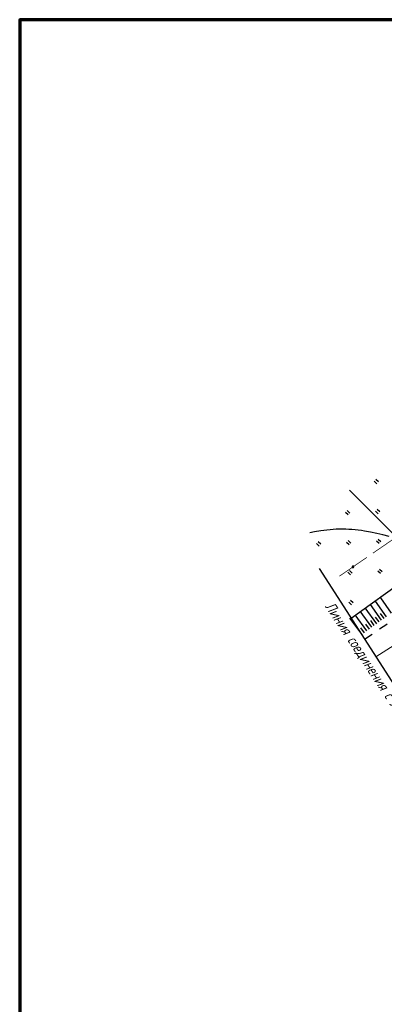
# Model space of a CAD drawing. Header units: millimetres. Extents: x -10 to 1169, y 1 to 1686.
# Tile 30 of 224: x 191 to 251, y 478 to 641. Entities that reach past the tile are written whole.
import ezdxf

# ---------------------------------------------------------------- set-up
doc = ezdxf.new("R2010")
doc.units = ezdxf.units.MM
doc.linetypes.add('AHIDDEN2', pattern=[3, 1.5, -1.5])
doc.linetypes.add('PHANTOM2', pattern=[1.25, 0.625, -0.125, 0.125, -0.125, 0.125, -0.125])
for name, color, linetype in [('CONTURS', 7, 'Continuous'), ('IZOLINES', 32, 'Continuous'), ('Листы', 7, 'Continuous'), ('ОБЪЕКТЫ_АВТОДОРОГ', 7, 'Continuous'), ('УЧАСТКИ', 7, 'Continuous')]:
    doc.layers.add(name, color=color, linetype=linetype)
doc.styles.add('GPR', font='isocpeui.ttf', dxfattribs={"width": 0.8})

# ---------------------------------------------------------------- blocks, each defined once
blk = doc.blocks.new('133')
at = {"layer": 'CONTURS', "color": 7, "linetype": 'Continuous', "const_width": 0.2}
for points in [[(-11, 0), (-2, 0)], [(0, 0), (9, 0)]]:
    blk.add_lwpolyline(points, dxfattribs=at)
at = {"layer": 'CONTURS', "color": 7, "linetype": 'Continuous', "const_width": 0.5}
blk.add_lwpolyline([(-6.79, 0, 1), (-6.29, 0, 1)], format="xyb", close=True, dxfattribs=at)
blk = doc.blocks.new('401')
at = {"layer": 'CONTURS'}
for p, q in [((0, 0), (0, 1.2)), ((0.8, 0), (0.8, 1.2))]:
    blk.add_line(p, q, dxfattribs=at)

msp = doc.modelspace()

# ---------------------------------------------------------------- linework, layer by layer
at = {"layer": 'CONTURS', "lineweight": -2}
for p, q in [((251.18977, 542.33763), (249.38977, 544.90208)), ((252.00801, 542.9125), (250.24861, 545.45843)), ((248.75505, 540.58495), (246.83146, 543.22523)), ((249.56433, 541.17236), (247.6809, 543.7849)), ((250.37404, 541.75919), (248.53144, 544.34529)), ((250.78191, 542.04841), (250.20449, 542.86486)), ((247.14795, 539.39447), (245.15027, 542.10023)), ((247.9515, 539.98971), (245.98979, 542.66217)), ((249.15969, 540.87865), (248.57285, 541.68836)), ((249.96919, 541.46577), (249.38664, 542.27857)), ((247.54972, 539.69209), (246.95686, 540.4974)), ((248.35327, 540.28733), (247.76297, 541.09451))]:
    msp.add_line(p, q, dxfattribs=at)
at = {"layer": 'CONTURS', "linetype": 'AHIDDEN2', "flags": 128}
msp.add_lwpolyline([(247.55851, 538.61284), (249.35798, 539.86847), (251.20873, 541.13306), (253.07408, 542.37319), (254.95723, 543.58329), (256.86138, 544.75779), (258.99205, 546.02333), (261.13932, 547.26113), (263.3032, 548.47119), (265.48368, 549.65352), (267.68076, 550.8081), (269.89444, 551.93494), (272.12473, 553.03404), (274.37161, 554.1054), (276.63511, 555.14901), (278.9152, 556.16489)], dxfattribs=at)
at = {"layer": 'IZOLINES'}
msp.add_lwpolyline([(251.59328, 555.5825), (250.5905, 555.84959), (249.58156, 556.09125), (248.56647, 556.30399), (247.54546, 556.48361), (247.03278, 556.55958), (246.51879, 556.62553), (246.00364, 556.68091), (245.48751, 556.72519), (244.97062, 556.75791), (244.45322, 556.77868), (243.93557, 556.78723), (243.41798, 556.78339), (242.90075, 556.76712), (242.38415, 556.73854), (241.86847, 556.6979), (241.35394, 556.64558), (240.32938, 556.50824), (239.31121, 556.33238), (238.56314, 556.18144)], dxfattribs=at)
at = {"layer": 'Листы', "lineweight": 70, "ltscale": 200}
msp.add_lwpolyline([(1155.72418, 640.88588), (190.70556, 640.88588), (190.70556, 355.00582), (1155.72418, 355.00582)], close=True, dxfattribs=at)
at = {"layer": 'ОБЪЕКТЫ_АВТОДОРОГ', "color": 0, "lineweight": 30}
msp.add_line((240.06527, 550.30356), (262.90643, 514.66752), dxfattribs=at)
at = {"layer": 'ОБЪЕКТЫ_АВТОДОРОГ', "color": 0, "linetype": 'PHANTOM2', "lineweight": 15, "ltscale": 200}
msp.add_lwpolyline([(249.4309, 535.6916), (252.42503, 537.61571)], dxfattribs=at)
at = {"layer": 'УЧАСТКИ', "color": 6, "linetype": 'Continuous', "lineweight": -2}
for p, q in [((245.06505, 563.2179), (257.45611, 550.78999)), ((257.45611, 550.78999), (245.37625, 542.01754)), ((257.45611, 550.78999), (245.37625, 542.01754))]:
    msp.add_line(p, q, dxfattribs=at)

# ---------------------------------------------------------------- block references
at = {"layer": 'CONTURS', "lineweight": -2, "yscale": 0.5}
for name, p, xscale, zscale, rotation in [('401', (249.59256, 564.28924), 0.5, 0.5, 47.26113010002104), ('401', (244.84196, 559.14806), 0.5, 0.5, 47.26113010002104), ('401', (249.78785, 559.34335), 0.5, 0.5, 47.26113010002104), ('133', (248.95125, 552.83153), 0.609474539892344, 0.609474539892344, 34.55471430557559), ('401', (240.09135, 554.00688), 0.5, 0.5, 47.26113010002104), ('401', (245.03724, 554.20217), 0.5, 0.5, 47.26113010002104), ('401', (249.98314, 554.39746), 0.5, 0.5, 47.26113010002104), ('401', (245.23253, 549.25627), 0.5, 0.5, 47.26113010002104), ('401', (250.17842, 549.45156), 0.5, 0.5, 47.26113010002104), ('401', (245.42782, 544.31038), 0.5, 0.5, 47.26113010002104)]:
    msp.add_blockref(name, p, dxfattribs=dict(at, xscale=xscale, zscale=zscale, rotation=rotation))

# ---------------------------------------------------------------- texts
at = {"layer": 'ОБЪЕКТЫ_АВТОДОРОГ', "color": 0, "linetype": 'ByBlock', "style": 'GPR', "width": 0.8}
msp.add_text('Линия соединения с листом 3', height=1.75, rotation=303.4220191, dxfattribs=at).set_placement((240.98258, 544.03031))

doc.saveas('drawing.dxf')
